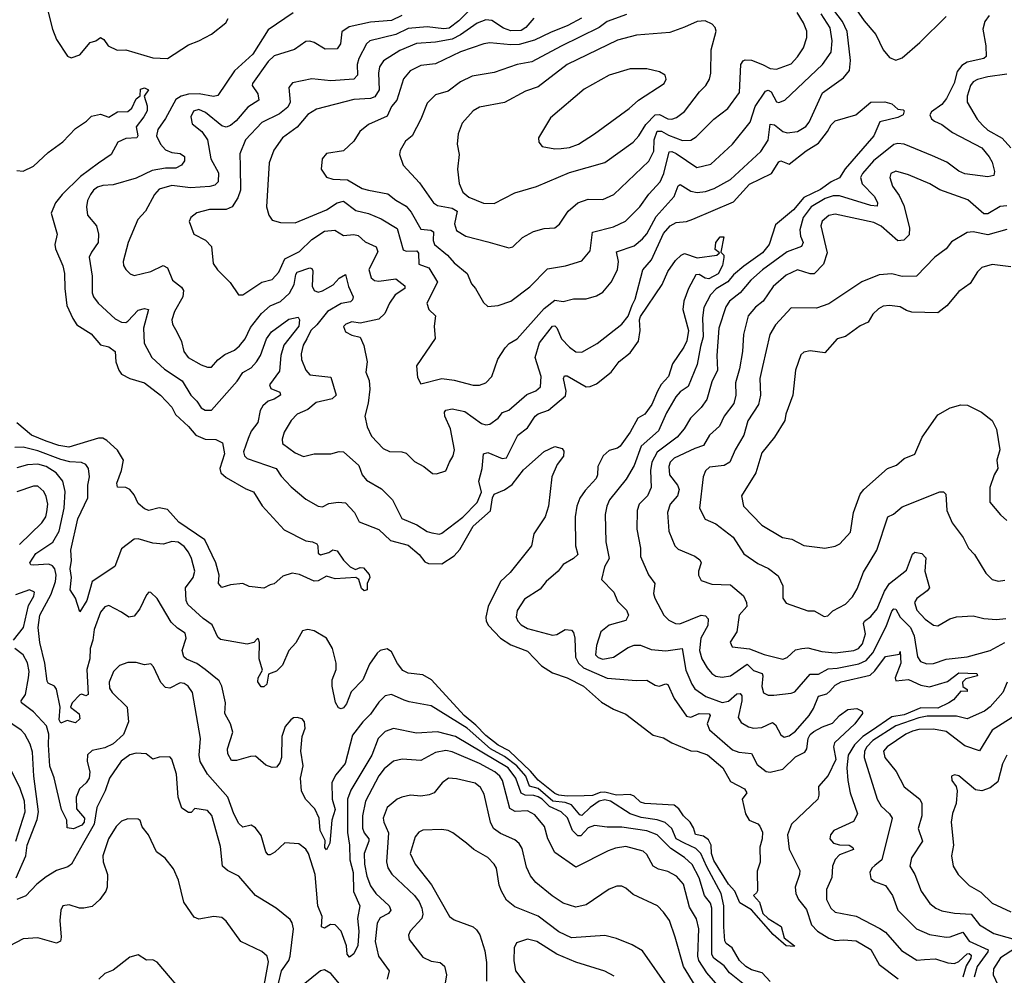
# Model space of a CAD drawing. Extents: x 1678431 to 1860718, y 384618 to 522882.
# Tile 74 of 256: x 1750508 to 1755213, y 445934 to 450500. Entities that reach past the tile are written whole.
import ezdxf

# ---------------------------------------------------------------- set-up
doc = ezdxf.new("R2010")
doc.units = 0

msp = doc.modelspace()

# ---------------------------------------------------------------- linework, layer by layer
at = {"layer": '0CON10XD'}
for points in [[(1752702, 450588), (1752606.5, 450493.5), (1752560.1, 450459.9), (1752535, 450456.1), (1752455, 450465.8), (1752365, 450457.7), (1752305, 450429.5), (1752180.9, 450399.1), (1752165.7, 450384.3), (1752128.3, 450315), (1752120.8, 450285), (1752122.5, 450235), (1752105, 450216), (1751995, 450207.5), (1751905, 450217.3), (1751812.4, 450197.6), (1751794.5, 450175), (1751800.5, 450105), (1751789, 450081), (1751749.9, 450050.1), (1751665, 450008.2), (1751586.9, 449925), (1751560.5, 449859.5), (1751562.1, 449797.9), (1751563, 449685), (1751550.7, 449649.3), (1751523.8, 449606.2), (1751495, 449592.7), (1751415, 449592.1), (1751355, 449576.7), (1751326, 449555), (1751317.5, 449535), (1751340, 449475), (1751396.2, 449446.2), (1751425.5, 449415.5), (1751433.1, 449335), (1751454.1, 449304.1), (1751514, 449244), (1751553.3, 449185), (1751575, 449185.8), (1751665, 449245.4), (1751715, 449257.5), (1751746.5, 449293.5), (1751775, 449357.6), (1751845, 449391.4), (1751905, 449448.9), (1751965, 449489.7), (1752014.7, 449494.7), (1752055, 449469.1), (1752105, 449473.5), (1752125, 449469.1), (1752158.9, 449438.9), (1752211.1, 449415), (1752220, 449390)], [(1754485, 450578.6), (1754543.1, 450495), (1754598.5, 450428.5), (1754635, 450356.4), (1754665, 450318.6), (1754695, 450305.8), (1754725, 450317.8), (1754809.7, 450390.3), (1754935, 450515.4)], [(1751815, 450533.3), (1751695, 450451.9), (1751622.9, 450335), (1751535, 450255.4), (1751455, 450138.1), (1751435, 450132.2), (1751365.5, 450145.5), (1751315.5, 450144.5), (1751280.5, 450135), (1751255, 450117.8), (1751205, 450027.9), (1751168.1, 449975), (1751162.6, 449945), (1751181, 449905), (1751205, 449878.4), (1751235, 449865.3), (1751275, 449859.6), (1751295.4, 449845.4), (1751295.7, 449825), (1751281.4, 449805), (1751255, 449790.9), (1751205, 449790.2), (1751141.1, 449778.9), (1751065, 449742.9), (1750955, 449710), (1750905, 449706.8), (1750880.7, 449699.3), (1750861.1, 449685), (1750846.1, 449663.9), (1750832.5, 449635), (1750827.3, 449605), (1750832.7, 449565), (1750875.3, 449515.3), (1750885.4, 449475), (1750883.3, 449435), (1750850.7, 449389.3), (1750840.9, 449365), (1750854.6, 449274.6), (1750854.4, 449195), (1750861.1, 449175), (1750883.1, 449145), (1750965, 449070.4), (1750995, 449053.8), (1751015, 449053.4), (1751025, 449059.6), (1751075, 449112.4), (1751105, 449120.3), (1751124.3, 449115), (1751099.3, 449025), (1751103.5, 448953.5), (1751140, 448885), (1751200.2, 448830.2), (1751284, 448774), (1751326, 448706), (1751355, 448677.1), (1751375, 448645.5), (1751395, 448633.3), (1751425, 448633.8), (1751547.4, 448772.6), (1751575, 448814.2), (1751613.8, 448836.2), (1751640.6, 448865), (1751658.6, 448895), (1751687.6, 448975), (1751711, 449009), (1751795, 449068.9), (1751838.8, 449078.8), (1751845.5, 449065.5), (1751842.4, 449035), (1751769.8, 448945), (1751756.6, 448895), (1751749.4, 448820.6), (1751701.7, 448755), (1751707.9, 448737.9), (1751750.6, 448720.6), (1751754.5, 448705), (1751725, 448685.7), (1751695, 448676.6), (1751669.7, 448655), (1751657, 448633), (1751646, 448575), (1751615, 448533.6), (1751600.8, 448499.2), (1751577.3, 448435), (1751583.1, 448415), (1751595, 448402.5), (1751734.6, 448354.6), (1751757.9, 448317.9), (1751805, 448267.5), (1751875, 448209.4), (1751935, 448174.5), (1751955, 448172.5), (1751985, 448188.1), (1752030, 448195), (1752065, 448190.6), (1752107.5, 448145), (1752131.1, 448101.1), (1752225, 448063.4), (1752280.7, 448010.7), (1752365, 447988.6), (1752417.2, 447945), (1752445, 447908.9), (1752461, 447901), (1752525, 447899.2), (1752585, 447938.4), (1752611.5, 447968.5), (1752675, 448079.4), (1752757.5, 448152.5), (1752766.8, 448215), (1752775, 448233.3), (1752825, 448253.6), (1752861.2, 448278.8), (1752915, 448349.1), (1753015, 448436.2), (1753065, 448460), (1753100, 448450), (1753108.3, 448438.3), (1753106.4, 448413.6), (1753076.2, 448375), (1753051.5, 448315), (1753034.5, 448175), (1753019.6, 448125), (1752965, 448042.5), (1752954.4, 447985), (1752851.2, 447858.8), (1752805.9, 447815), (1752747.6, 447695), (1752735.3, 447645), (1752737.3, 447625), (1752747.8, 447605), (1752805.4, 447545), (1752855, 447512.5), (1752935, 447482.5), (1753001.7, 447411.7), (1753055, 447378.1), (1753124.4, 447355.6), (1753203.1, 447315), (1753288.4, 447238.4), (1753345, 447205.4), (1753405, 447181.9), (1753535, 447080.6), (1753585, 447067.8), (1753623.9, 447043.9), (1753715, 447006.5), (1753745, 447004.4), (1753795, 446987.5), (1753868.9, 446925), (1753905, 446859.4), (1753971.2, 446825), (1753982.5, 446805), (1753961.2, 446775), (1753976.7, 446705), (1753994.2, 446674.2), (1754035, 446656.7), (1754045, 446646.7), (1754057, 446617), (1754055.8, 446585), (1754044.2, 446545.8), (1754045.8, 446474.2), (1754031.7, 446431.7), (1754033.6, 446336.4), (1754028.3, 446328.3), (1754014, 446315), (1754043, 446283), (1754059.2, 446229.2), (1754084.6, 446204.6), (1754147.3, 446167.3), (1754161.9, 446111.9), (1754211.2, 446075), (1754209.2, 446070.8), (1754170, 446075), (1754108.9, 446128.9), (1754005, 446246.7), (1753949.5, 446279.5), (1753926.2, 446335), (1753895, 446369.1), (1753825, 446481.8), (1753813.3, 446515), (1753811.6, 446555), (1753800.3, 446580.3), (1753775, 446597.8), (1753736.8, 446606.8), (1753727.8, 446637.8), (1753711.4, 446665), (1753679.4, 446695), (1753658.6, 446728.6), (1753635, 446747.1), (1753495, 446754.8), (1753475, 446761.3), (1753445, 446790.2), (1753425, 446798.1), (1753360, 446795), (1753305, 446808.1), (1753282.3, 446807.7), (1753245, 446793.3), (1753205, 446790.4), (1753125, 446789.6), (1753085, 446793.7), (1753065, 446802.5), (1752985, 446866.7), (1752949.2, 446909.2), (1752846.6, 447006.6), (1752795, 447033.9), (1752735, 447079), (1752688.5, 447128.5), (1752631.8, 447175), (1752476.7, 447345), (1752435, 447369.2), (1752365, 447377.5), (1752339.7, 447389.7), (1752313.1, 447423.1), (1752285, 447478.5), (1752265, 447493.3), (1752230, 447485), (1752217.2, 447472.8), (1752179.1, 447420.9), (1752148.2, 447345), (1752092.5, 447287.5), (1752069.8, 447230.2), (1752055, 447210.8), (1752043.8, 447206.2), (1752031.8, 447211.8), (1752017.6, 447237.6), (1752001.6, 447315), (1752002.2, 447345), (1752020, 447395), (1752020, 447425), (1752002.7, 447495), (1751975, 447544.2), (1751915, 447580), (1751885, 447585.8), (1751859.7, 447580.3), (1751827.3, 447522.7), (1751794.6, 447485), (1751763.6, 447415), (1751735, 447387.3), (1751697.6, 447372.4), (1751689.4, 447325), (1751675, 447311.2), (1751662.3, 447312.3), (1751645.8, 447335.8), (1751647.1, 447355), (1751668.1, 447391.9), (1751652.7, 447445), (1751654, 447524), (1751649.3, 447539.3), (1751645, 447542.5), (1751626.6, 447523.4), (1751595, 447515.5), (1751468.3, 447538.3), (1751455, 447550), (1751428.1, 447608.1), (1751385, 447638.4), (1751311.3, 447705), (1751303.4, 447725), (1751300.9, 447785), (1751336.8, 447835), (1751345.4, 447865), (1751329.7, 447925), (1751315.3, 447955), (1751295, 447982.7), (1751265, 448002.5), (1751235, 448006.9), (1751195, 447994.4), (1751145, 447998.9), (1751075, 448019.2), (1751055, 448017.9), (1750995, 447970.8), (1750963.6, 447886.4), (1750855.2, 447814.8), (1750829.1, 447725), (1750795, 447670), (1750774.4, 447735), (1750750, 447775), (1750755.7, 447835), (1750749.8, 447875), (1750755.3, 447915.3), (1750752.3, 447965), (1750786.3, 448115), (1750834.6, 448215), (1750834.6, 448275), (1750841.5, 448315), (1750836.7, 448355), (1750824.2, 448375), (1750803.1, 448383.1), (1750747.6, 448387.6), (1750705, 448397.9), (1750595, 448440.3), (1750525, 448456.6), (1750485, 448455.8)], [(1750640, 450555), (1750664.4, 450454.4), (1750684, 450405), (1750736.1, 450326.1), (1750755, 450316.7), (1750795, 450332), (1750845, 450391.2), (1750871.7, 450398.3), (1750895, 450414), (1750910, 450405), (1750931.2, 450375), (1750973.8, 450353.8), (1751015, 450355.4), (1751145, 450316.9), (1751215, 450314.4), (1751315, 450380), (1751365, 450398), (1751425, 450430), (1751493.3, 450485), (1751503.8, 450505)], [(1752965, 450506.6), (1752927.6, 450462.4), (1752905, 450447.6), (1752855, 450445.9), (1752819.4, 450459.4), (1752765, 450496.5), (1752735, 450498.9), (1752695, 450483.3), (1752615, 450427.4), (1752575, 450407.2), (1752495, 450392.2), (1752405, 450385.7), (1752325, 450353.3), (1752246.5, 450303.5), (1752227.8, 450275), (1752223.6, 450243.6), (1752226.8, 450165), (1752205, 450131.8), (1752185, 450123.3), (1752105, 450118.1), (1751927.1, 450072.9), (1751885, 450047.5), (1751835, 449986.4), (1751764.4, 449935), (1751723.5, 449876.5), (1751700.4, 449815), (1751688.1, 449605), (1751699.2, 449565), (1751715, 449542), (1751755, 449531.4), (1751825, 449528.8), (1751975, 449591.6), (1752024.8, 449625.2), (1752055, 449631.9), (1752115, 449588.4), (1752175, 449573.2), (1752235, 449547.5), (1752311.3, 449501.3), (1752340.8, 449400.8), (1752355, 449393.3), (1752406.2, 449395), (1752414.3, 449384.3), (1752415, 449330.8), (1752463.6, 449313.6), (1752504.5, 449245), (1752453.3, 449145), (1752462.9, 449115), (1752494.5, 449084.5), (1752489.5, 449035), (1752493.3, 448976.7), (1752404.4, 448845.6), (1752409.7, 448789.7), (1752425, 448760), (1752525, 448785.5), (1752585, 448777.7), (1752675, 448753.6), (1752706.2, 448753.8), (1752735, 448764.2), (1752764.3, 448795), (1752792.8, 448877.2), (1752827.5, 448932.5), (1752847.4, 448952.6), (1752885.6, 448975), (1753015, 449120), (1753065, 449159.1), (1753105, 449152.7), (1753155, 449166.2), (1753215, 449165.5), (1753265, 449180.9), (1753295, 449197.3), (1753333.8, 449245), (1753364.7, 449305), (1753369.4, 449345), (1753360.1, 449389.9), (1753445, 449418.7), (1753485, 449452.5), (1753505, 449476.2), (1753550.1, 449559.9), (1753635.3, 449655), (1753655, 449705.7), (1753665, 449711.5), (1753715, 449680), (1753745, 449673.7), (1753785, 449678.8), (1753827.2, 449692.8), (1753904, 449736), (1754049.9, 449870.1), (1754085, 449923.3), (1754095, 450001.2), (1754115, 449997.1), (1754155, 449965.9), (1754175, 449959.4), (1754225, 449966), (1754265, 449989.5), (1754280.4, 450009.6), (1754345, 450150.5), (1754445, 450222.7), (1754472.9, 450257.1), (1754478.9, 450305), (1754462.6, 450442.6), (1754440.6, 450490.6), (1754398.1, 450545)], [(1752175.4, 449685.4), (1752267.9, 449667.9), (1752305, 449637.8), (1752355, 449609.3), (1752379.5, 449579.5), (1752425, 449498.2), (1752473.5, 449493.5), (1752485, 449485.6), (1752484.1, 449444.1), (1752490.9, 449425), (1752552.9, 449375), (1752585, 449337.3), (1752646.2, 449286.2), (1752667.6, 449237.6), (1752687.1, 449215), (1752725, 449148.8), (1752745, 449130), (1752795, 449134.5), (1752855.3, 449154.7), (1752946.1, 449223.9), (1753030.2, 449309.8), (1753115.9, 449324.1), (1753195, 449347.8), (1753234.6, 449395), (1753246, 449484), (1753345, 449510.3), (1753402.4, 449537.6), (1753471.1, 449605), (1753514, 449666), (1753568.8, 449725), (1753586, 449764), (1753611.7, 449868.3), (1753625, 449870), (1753645, 449860.7), (1753743.7, 449793.7), (1753811.2, 449808.8), (1753915, 449904.5), (1753999.4, 450010.6), (1754022.7, 450085), (1754071.4, 450158.6), (1754085, 450163.5), (1754098.9, 450155), (1754125, 450107.1), (1754135.4, 450104.6), (1754165, 450114.5), (1754343.8, 450285), (1754385, 450344), (1754390.9, 450399.1), (1754381.3, 450461.3), (1754337.2, 450527.2)], [(1753407.1, 450525), (1753315, 450490.5), (1753277.8, 450462.2), (1753095, 450373.1), (1752955, 450297.6), (1752885, 450285.3), (1752775, 450246.8), (1752669.9, 450230.1), (1752615, 450202.7), (1752555, 450158.5), (1752495, 450140), (1752455, 450100.8), (1752425.3, 450024.7), (1752384.2, 449945), (1752351.4, 449918.6), (1752327.1, 449875), (1752323.3, 449855), (1752340, 449805), (1752419.5, 449719.5), (1752485.5, 449625), (1752505, 449611.3), (1752575, 449599.1), (1752598.2, 449585), (1752585.3, 449525), (1752595, 449492.9), (1752640.8, 449465), (1752745, 449437.8), (1752845, 449410)], [(1752845, 449410), (1752865, 449414.4), (1752910.8, 449459.2), (1752963.1, 449486.9), (1753015, 449501.9), (1753066, 449505), (1753086.9, 449523.1), (1753128.9, 449585), (1753175, 449624.5), (1753225, 449642.7), (1753295, 449641.2), (1753347.8, 449665), (1753515, 449824.5), (1753538.9, 449871.1), (1753540.6, 449925), (1753555, 449967.3), (1753575, 449966.7), (1753607.8, 449947.8), (1753675, 449923), (1753715, 449924.7), (1753740.7, 449939.3), (1753825.3, 450024.7), (1753891.5, 450075), (1753948, 450152), (1753954.6, 450285), (1753965, 450303.1), (1753975, 450308.5), (1754005, 450306.4), (1754057.5, 450285), (1754095, 450266), (1754125, 450263.6), (1754195, 450289.6), (1754225, 450321.5), (1754254.2, 450365.8), (1754269.6, 450415), (1754268.9, 450445), (1754253.2, 450485), (1754223.9, 450533.9)], [(1752335, 450519.8), (1752285, 450496.1), (1752185, 450487.4), (1752082.9, 450465), (1752048.1, 450441.9), (1752042, 450385), (1752025, 450361.2), (1751968.7, 450358.7), (1751915, 450390.9), (1751895, 450397.5), (1751875, 450395.6), (1751822.2, 450357.8), (1751725, 450326.6), (1751695, 450299.6), (1751620.5, 450195), (1751619.4, 450185), (1751646.9, 450145), (1751651.5, 450115), (1751599, 450081), (1751543.2, 450016.8), (1751515.9, 449994.1), (1751495, 449986.4), (1751475, 449992.7), (1751396.3, 450056.3), (1751365, 450070.5), (1751338.1, 450061.9), (1751325.5, 450035), (1751332.3, 450002.3), (1751378.1, 449965), (1751406.4, 449925), (1751421.6, 449835), (1751458.1, 449768.1), (1751456.1, 449725), (1751440.9, 449709.1), (1751417.5, 449702.5), (1751325, 449695.7), (1751235, 449707.4), (1751175, 449689.6), (1751152.9, 449665), (1751110, 449585), (1751072.5, 449545), (1751026.2, 449435), (1751003.5, 449345), (1751004.6, 449324.6), (1751015.5, 449305.5), (1751036.2, 449285), (1751055, 449277.8), (1751135, 449295.9), (1751194.4, 449324.4), (1751214.7, 449314.7), (1751238.1, 449255), (1751281.4, 449221.4), (1751290.5, 449205), (1751287.9, 449175), (1751247.3, 449105), (1751235.6, 449065), (1751239.2, 449045), (1751261.2, 449005), (1751281.3, 448961.3), (1751292.1, 448915), (1751312.7, 448885), (1751375, 448850), (1751405, 448839.4), (1751425, 448840), (1751455, 448874.2), (1751489.3, 448900.7), (1751535, 448920.8), (1751559.2, 448940.8), (1751586.5, 448975), (1751611, 449029), (1751664.3, 449095.7), (1751705, 449131.9), (1751755, 449153.8), (1751796.8, 449193.2), (1751820, 449235), (1751827.4, 449282.6), (1751835, 449292.7), (1751895, 449314.2), (1751905, 449311.2), (1751909.6, 449299.6), (1751906, 449226), (1751915.5, 449205), (1751935, 449197.7), (1751955, 449203.5), (1752007, 449233), (1752035, 449265.3), (1752065, 449281.4), (1752079.2, 449225), (1752101.3, 449175), (1752098.5, 449161.5), (1752088.4, 449151.6), (1752045, 449144.4), (1751979, 449105), (1751928.5, 449041.5), (1751899.3, 449015), (1751880, 448975), (1751862.8, 448945), (1751853.1, 448903.1), (1751855.5, 448875.5), (1751875.6, 448825), (1751895, 448803.5), (1751995, 448791.2), (1752020, 448705), (1752002.2, 448687.8), (1751925, 448670.4), (1751885, 448637.9), (1751834.8, 448615.2), (1751805.3, 448584.7), (1751771.7, 448528.3), (1751762.7, 448495), (1751764.5, 448475), (1751825, 448429.6), (1751865, 448412.9), (1751915.4, 448425.4), (1751995, 448424.6), (1752035, 448436.5), (1752055, 448435.5), (1752129.4, 448369.4), (1752144.4, 448324.4), (1752165, 448298.8), (1752237.9, 448257.9), (1752289.4, 448205), (1752335, 448116.5), (1752406.6, 448086.6), (1752455, 448054.5), (1752477.9, 448047.9), (1752515, 448042), (1752525, 448046.2), (1752625, 448122.5), (1752695, 448193.1), (1752715, 448242.5), (1752702.1, 448295), (1752717.5, 448355), (1752725, 448425.8), (1752745, 448432.1), (1752813.1, 448403.1), (1752835, 448406.7), (1752888.9, 448515), (1752935, 448550), (1752971.3, 448605), (1752985, 448615.8), (1753035, 448634.7), (1753117.1, 448702.9), (1753120.2, 448725), (1753106.2, 448785), (1753111.9, 448798.1), (1753125, 448797.2), (1753215, 448745.8), (1753235, 448746.3), (1753265, 448760), (1753335, 448814.8), (1753373.1, 448866.9), (1753425, 448907.5), (1753465.8, 448964.2), (1753473.9, 449013.9), (1753469.8, 449065), (1753475, 449081.5), (1753578.6, 449235), (1753605, 449297.3), (1753641.5, 449348.5), (1753668.6, 449375), (1753685, 449382.1), (1753745, 449362.5), (1753840, 449375), (1753852.5, 449385), (1753831.5, 449401.5), (1753835.4, 449435), (1753855, 449462.1), (1753872.3, 449462.3), (1753858.3, 449388.3), (1753872.5, 449375), (1753873.4, 449363.4), (1753866, 449325), (1753845.5, 449285), (1753802, 449262), (1753784.2, 449264.2), (1753755, 449282.1), (1753739.4, 449280.6), (1753704.7, 449215), (1753682.3, 449155), (1753677.1, 449115), (1753704.8, 449015), (1753695.6, 448965), (1753682, 448935), (1753628, 448855), (1753608.3, 448795), (1753572.9, 448757.1), (1753556.3, 448725), (1753529.1, 448660.9), (1753495, 448615.2), (1753461.7, 448595), (1753425, 448529.1), (1753378, 448462), (1753365, 448452.1), (1753325, 448441.5), (1753296.2, 448415), (1753271.1, 448365), (1753270, 448325), (1753262.3, 448307.7), (1753209.6, 448250.4), (1753185, 448212.9), (1753170.7, 448175), (1753163.3, 448125), (1753163.8, 447985), (1753175, 447944), (1753154.7, 447925.3), (1753105, 447896.9), (1753082, 447865), (1753023.8, 447815), (1752995, 447778.8), (1752919.9, 447730.1), (1752885, 447676.7), (1752880.9, 447645), (1752889.1, 447625), (1752905, 447608.2), (1752935, 447591.3), (1753055, 447558.5), (1753075, 447562.1), (1753115, 447585.6), (1753145, 447583.1), (1753155, 447571.2), (1753160.5, 447545), (1753163.8, 447453.8), (1753178.8, 447425), (1753202.3, 447402.3), (1753315, 447353.3), (1753455, 447341.5), (1753505, 447343.8), (1753545, 447319.4), (1753564.5, 447314.5), (1753595, 447326.4), (1753605, 447323.3), (1753635, 447255.6), (1753695, 447172.5), (1753715, 447166.8), (1753755, 447185.2), (1753802.6, 447182.6), (1753807.3, 447175), (1753793, 447135), (1753805, 447106.7), (1753915, 447011.6), (1753945, 446999.5), (1754005, 446993.6), (1754031.6, 446941.6), (1754075, 446906.9), (1754095, 446904.3), (1754155, 446918.7), (1754215, 446977.4), (1754260.1, 446999.9), (1754269.1, 447015), (1754275.2, 447065), (1754285, 447083.4), (1754302.2, 447097.8), (1754345, 447121.2), (1754392.2, 447137.8), (1754425, 447174.7), (1754465, 447203.6), (1754508.9, 447208.9), (1754534.3, 447195), (1754535.8, 447185), (1754499.2, 447135), (1754401.7, 447045), (1754396.5, 447025), (1754408.6, 446965), (1754371.2, 446888.8), (1754325.4, 446835), (1754327.3, 446795), (1754321.8, 446775), (1754196.2, 446655), (1754177.2, 446605), (1754185, 446535.8), (1754235.7, 446435), (1754234.4, 446415), (1754213.5, 446355), (1754216.2, 446325), (1754230.4, 446295), (1754268.2, 446248.2), (1754292.2, 446175), (1754320, 446145), (1754375, 446110.5), (1754405, 446100.5), (1754445, 446102.3), (1754505, 446098.8), (1754575, 446056.2), (1754615, 445985.3), (1754705.9, 445915.9)], [(1753193.3, 450506.7), (1753128.3, 450471.7), (1753045, 450438.9), (1752967.7, 450402.3), (1752895, 450381.7), (1752855, 450379.5), (1752755, 450389.7), (1752726.2, 450385), (1752615, 450346.3), (1752495, 450289.2), (1752425, 450280.7), (1752374.8, 450255.2), (1752342.3, 450217.7), (1752311.1, 450115), (1752284.8, 450085.2), (1752265, 450039.1), (1752175, 449998.9), (1752132.9, 449965), (1752105, 449920), (1752055, 449872.9), (1751975, 449860.8), (1751954.3, 449835), (1751949.2, 449785), (1751975, 449746.9), (1752005, 449737.3), (1752075.3, 449735.3), (1752145, 449692.5), (1752175.4, 449685.4)], [(1752775, 449621.9), (1752875, 449673.1), (1752977, 449703), (1753135, 449769.4), (1753305, 449817.1), (1753439.1, 449915), (1753466, 449945), (1753500.7, 449999.3), (1753544.9, 450045.1), (1753565, 450046.6), (1753605, 450026.8), (1753625, 450024), (1753647.2, 450032.8), (1753685, 450061.2), (1753757.1, 450155), (1753787.3, 450185), (1753803.8, 450215), (1753810.4, 450245), (1753812.6, 450355), (1753836.7, 450445), (1753831.9, 450461.9), (1753817.6, 450477.6), (1753784.5, 450494.5), (1753745, 450490.8), (1753685, 450463.9), (1753615, 450438.4), (1753455, 450425.9), (1753365, 450401.6), (1753124.8, 450285.2), (1752985, 450179.3), (1752925, 450157.9), (1752825, 450104.6), (1752705, 450082.1), (1752675, 450064.5), (1752623.3, 450005), (1752603.6, 449955), (1752598.9, 449905), (1752608.1, 449855), (1752600.8, 449785), (1752607.6, 449717.6), (1752626.4, 449675), (1752655, 449652.1), (1752725, 449623.3), (1752775, 449621.9)], [(1755140.5, 450519.5), (1755119.3, 450490.7), (1755109.7, 450455), (1755125.5, 450375), (1755126.5, 450323.5), (1755115, 450314.1), (1755035, 450297.4), (1755009.4, 450280.6), (1754988.2, 450251.8), (1754973.1, 450196.9), (1754937.6, 450122.4), (1754914.9, 450095.1), (1754865, 450059.3), (1754856.6, 450045), (1754865, 450025.5), (1754879.1, 450015), (1754915, 449998.2), (1754965, 449961.2), (1755105, 449887.5), (1755141.1, 449845), (1755155, 449819.2), (1755165.6, 449774.4), (1755162.5, 449755), (1755135, 449749.2), (1755025, 449763.3), (1754995, 449775.5), (1754938.7, 449818.7), (1754869.7, 449849.7), (1754735, 449904.7), (1754705, 449907.7), (1754685, 449902.9), (1754587.9, 449825), (1754535.3, 449765), (1754525.3, 449745), (1754534.2, 449715), (1754592.1, 449655), (1754606.6, 449625), (1754605, 449609.2), (1754575, 449612.2), (1754425, 449658.2), (1754395, 449658.6), (1754357.1, 449645), (1754290.5, 449605), (1754251.6, 449555), (1754235.7, 449495), (1754239.2, 449465), (1754251.6, 449435), (1754244.8, 449415.2), (1754175, 449389.8), (1754056.9, 449305), (1754002.4, 449255), (1753950.7, 449195), (1753899.7, 449155), (1753881.8, 449128.2), (1753849.8, 449025), (1753840.2, 448895), (1753842.5, 448825), (1753815, 448768.6), (1753791.8, 448685), (1753763.9, 448646.1), (1753713.4, 448595), (1753683.3, 448545), (1753649.7, 448505), (1753555, 448433.1), (1753529.4, 448385), (1753522.8, 448345), (1753526.2, 448263.8), (1753507.7, 448225), (1753468.2, 448185), (1753459.1, 448155), (1753457.7, 448065), (1753474.6, 447975), (1753475.4, 447935), (1753512.5, 447847.5), (1753543.5, 447805), (1753537.3, 447757.3), (1753542.7, 447735), (1753585.5, 447655), (1753610.9, 447630.9), (1753642, 447615), (1753662.4, 447612.4), (1753765, 447654.1), (1753785, 447650.5), (1753797.6, 447637.6), (1753795.9, 447605), (1753763.3, 447545), (1753756.9, 447485), (1753768.4, 447445), (1753792.6, 447402.6), (1753815, 447376.2), (1753835, 447363.5), (1753865, 447357.6), (1753905, 447364.7), (1753985, 447419.5), (1754015, 447390.5), (1754055.9, 447375), (1754059.6, 447365), (1754053.8, 447313.8), (1754063.2, 447283.2), (1754085, 447272.1), (1754111.4, 447271.4), (1754195, 447280.9), (1754211.8, 447288.2), (1754285, 447371.9), (1754325, 447371.8), (1754371.6, 447398.4), (1754415, 447401.3), (1754517.9, 447422.1), (1754552.6, 447437.4), (1754584.8, 447475), (1754649.2, 447600.8), (1754675, 447673.5), (1754685, 447683.9), (1754695, 447682.5), (1754715.1, 447645.1), (1754765.6, 447595), (1754783, 447555), (1754798, 447455), (1754813.3, 447433.3), (1754842.2, 447422.2), (1754875, 447423.3), (1754935, 447443.8), (1755035, 447454.8), (1755145, 447485.2), (1755216.3, 447523.7)], [(1753065, 449881.9), (1753095, 449884.4), (1753135, 449888.9), (1753178, 449905), (1753254.3, 449955), (1753420, 450075), (1753464.6, 450115.4), (1753587.5, 450195), (1753596.7, 450215), (1753592.5, 450235), (1753565, 450251.2), (1753505, 450264.2), (1753425, 450265.5), (1753325, 450234.3), (1753205, 450168.1), (1753045, 450031.2), (1752987.5, 449935), (1752988.8, 449915), (1753005, 449894), (1753065, 449881.9)], [(1755225, 450239.3), (1755135, 450227.1), (1755085, 450213.8), (1755065, 450202.7), (1755051.1, 450185), (1755036.2, 450135), (1755035.6, 450105), (1755082.9, 450025), (1755109.6, 449995), (1755135, 449972.5), (1755203.6, 449933.6), (1755245, 449887.8)], [(1750495, 449778.5), (1750525, 449776.2), (1750575, 449799.3), (1750644.5, 449865.5), (1750715, 449916.8), (1750775, 449980), (1750827.5, 450015), (1750850.8, 450039.2), (1750895, 450049.1), (1750935, 450033.5), (1750975, 450060), (1751025, 450061.1), (1751045, 450077.5), (1751065, 450121.2), (1751084, 450136), (1751085, 450168.1), (1751105, 450174.3), (1751123.3, 450165), (1751102.5, 450135), (1751118, 450088), (1751116.9, 450065), (1751101.8, 450035), (1751065, 449988), (1751072.2, 449945), (1751067.5, 449935), (1751015, 449931.8), (1750978.1, 449915), (1750945.7, 449855), (1750885, 449813.8), (1750799.3, 449750.7), (1750711.3, 449665), (1750678.8, 449625), (1750658.5, 449575), (1750686.7, 449475), (1750676.9, 449425), (1750680, 449405), (1750713.9, 449323.9), (1750723.1, 449286.9), (1750723.3, 449215), (1750733.6, 449133.6), (1750761.7, 449071.7), (1750782.1, 449042.1), (1750849.4, 448999.4), (1750895, 448946.7), (1750935, 448936.5), (1750964.4, 448915), (1750968.4, 448865), (1750982, 448825), (1750995, 448806.4), (1751034.8, 448784.8), (1751105, 448764.1), (1751180.5, 448705), (1751235, 448647.5), (1751252.7, 448612.7), (1751315, 448556.4), (1751349.4, 448515)], [(1752220, 449390), (1752176.4, 449306.4), (1752187, 449267), (1752203.3, 449253.3), (1752225, 449249.7), (1752305, 449261.8), (1752348.3, 449228.3), (1752348.9, 449215), (1752302.7, 449185), (1752274.6, 449145), (1752253.4, 449096.6), (1752225, 449068.5), (1752135, 449050), (1752095, 449055.6), (1752066.7, 449045), (1752056.1, 449033.9), (1752065, 449008.8), (1752095, 448992), (1752135, 448983.3), (1752152.8, 448942.8), (1752169.1, 448865), (1752162.4, 448815), (1752177.5, 448775), (1752182.2, 448735), (1752173.3, 448666.7), (1752157.1, 448605), (1752169.1, 448555), (1752189.7, 448509.7), (1752245, 448450), (1752275, 448435.8), (1752335, 448434.4), (1752355, 448427.8), (1752395, 448388.6), (1752440, 448365), (1752480.9, 448330.9), (1752500, 448330), (1752545, 448343.8), (1752561.9, 448385), (1752579.4, 448415), (1752585.4, 448444.6), (1752567.5, 448545), (1752540, 448605), (1752538.5, 448625), (1752545, 448634.3), (1752575, 448640), (1752635, 448626.9), (1752715, 448570.4), (1752735, 448563.1), (1752755, 448566.4), (1752793.9, 448596.1), (1752815, 448622.2), (1752845, 448633.8), (1752931.2, 448708.8), (1752975, 448726.4), (1752996.5, 448745), (1753000, 448795), (1752970.8, 448885), (1752992.6, 448955), (1753055, 449035.9), (1753065, 449037.3), (1753075, 449027.5), (1753096.8, 448975), (1753135, 448935.5), (1753165, 448912.7), (1753195, 448911.8), (1753267.4, 448952.6), (1753385, 449044.3), (1753415, 449082.5), (1753434.8, 449135.2), (1753448.6, 449165), (1753485.9, 449305), (1753527.6, 449352.4), (1753585, 449477.9), (1753616.4, 449515), (1753645, 449530.7), (1753695, 449536.2), (1753725, 449546.4), (1753919.8, 449630.2), (1753995, 449713.9), (1754100.3, 449765), (1754135, 449820.5), (1754145, 449825.4), (1754185, 449809.6), (1754266.3, 449873.7), (1754325, 449909.5), (1754368.5, 449965), (1754385, 449997.8), (1754405, 450016.5), (1754504.2, 450045.8), (1754575, 450106), (1754642.4, 450107.6), (1754675, 450097.1), (1754705, 450071.5), (1754729.1, 450069.1), (1754734.1, 450064.1), (1754730, 450045), (1754705, 450031.8), (1754619.1, 450010.9), (1754589.5, 449945), (1754452.7, 449787.3), (1754425, 449744.5), (1754385, 449724.8), (1754335, 449688.6), (1754255, 449650.5), (1754205, 449590.4), (1754119.8, 449520.2), (1754089.5, 449425), (1754056.9, 449385), (1753967.7, 449322.3), (1753919.6, 449280.4), (1753892.4, 449247.6), (1753836.6, 449213.4), (1753809.5, 449185), (1753777.4, 449125), (1753771.3, 449075), (1753774.8, 448985), (1753761.2, 448938.8), (1753745, 448852.5), (1753702.4, 448747.6), (1753665, 448721.2), (1753643, 448697), (1753598.3, 448621.7), (1753561.3, 448535), (1753478.7, 448461.3), (1753445, 448369.2), (1753406.3, 448303.7), (1753326.6, 448205), (1753313.1, 448175), (1753306.6, 448135), (1753309.6, 448005), (1753325.5, 447925), (1753303.5, 447885), (1753288, 447825), (1753346.7, 447765), (1753365, 447721.2), (1753407.6, 447677.6), (1753416.9, 447655), (1753405, 447629.5), (1753325, 447606.1), (1753285, 447575.4), (1753265, 447510), (1753260.3, 447465), (1753272, 447452), (1753295, 447444), (1753345.6, 447454.4), (1753415, 447500.4), (1753445, 447511.2), (1753475, 447510.4), (1753525, 447490.4), (1753595, 447483.2), (1753674.5, 447494.5), (1753691.7, 447391.7), (1753719.4, 447325), (1753735, 447302.5), (1753786.7, 447265), (1753865, 447237.7), (1753895, 447244.1), (1753935, 447278.6), (1753950.8, 447280.8), (1753958.6, 447268.6), (1753958.9, 447245), (1753942.1, 447165), (1753955, 447141.4), (1753990.6, 447120.6), (1754015, 447114.6), (1754055, 447117.8), (1754105, 447140.8), (1754119.9, 447129.9), (1754145, 447082), (1754161.5, 447071.5), (1754185, 447078.5), (1754215, 447100.8), (1754280.3, 447175), (1754301.8, 447208.2), (1754325, 447267.3), (1754365, 447279.1), (1754379.4, 447290.6), (1754405, 447319.3), (1754433.6, 447336.4), (1754572.4, 447367.6), (1754595, 447388.1), (1754645, 447457.3), (1754711.7, 447468.3), (1754715, 447480), (1754718.6, 447425), (1754691.1, 447355), (1754695, 447340.8), (1754755, 447347.5), (1754815, 447320), (1754855, 447311.8), (1754942.2, 447337.8), (1754995, 447379.5), (1755081.2, 447375), (1755085.7, 447365), (1755029.4, 447350.6), (1755012.7, 447335), (1755015, 447313.3), (1755035, 447299.2), (1755035, 447290), (1755005, 447291.9), (1754969.6, 447250.4), (1754947.3, 447235), (1754895, 447210.7), (1754815, 447211.2), (1754735, 447177.8), (1754675, 447168.6), (1754578, 447102), (1754537.3, 447075), (1754497, 447035), (1754467.4, 446985), (1754460.9, 446925), (1754464.7, 446865), (1754477.2, 446805), (1754512.1, 446705), (1754491.7, 446668.3), (1754397.8, 446625), (1754382.9, 446605), (1754380, 446585), (1754396.7, 446565), (1754426.2, 446556.2), (1754471.2, 446555), (1754489.4, 446545), (1754492.5, 446535), (1754425, 446509.6), (1754405, 446487.1), (1754391.6, 446455), (1754388.7, 446401.3), (1754363.6, 446343.6), (1754363.8, 446295), (1754383.5, 446255), (1754405, 446235.6), (1754505, 446215.5), (1754617.9, 446157.9), (1754645, 446139.6), (1754721.8, 446051.8), (1754795, 446005.4), (1754831.7, 446008.3), (1754885, 446012.3), (1754942.6, 445992.6), (1754975, 445989.5), (1754995, 445999.8), (1755035, 446035.6), (1755045, 446037.7), (1755055, 446029.2), (1755053.3, 446015), (1755031, 445979), (1755014.9, 445925)], [(1755225, 449610.2), (1755193.6, 449606.4), (1755135, 449572.7), (1755115, 449571.4), (1755038.2, 449638.2), (1754905, 449687.5), (1754857.1, 449715), (1754755, 449757.9), (1754695, 449775.4), (1754671.1, 449765), (1754666.7, 449745), (1754678.5, 449705), (1754710.1, 449660.1), (1754732.4, 449612.4), (1754760.4, 449505), (1754758.9, 449471.1), (1754733.3, 449446.7), (1754705, 449443.2), (1754625, 449513.4), (1754589.3, 449530.7), (1754405, 449570.4), (1754375, 449563.8), (1754342.7, 449537.3), (1754337.1, 449515), (1754366.8, 449385), (1754348.9, 449331.1), (1754305, 449286), (1754285, 449285.9), (1754225, 449303.9), (1754171.5, 449278.5), (1754107.9, 449225), (1754061.2, 449155), (1754025, 449126.2), (1753989.1, 449085), (1753967.3, 448995), (1753962.5, 448915), (1753948.3, 448831.7), (1753928, 448765), (1753929.7, 448705), (1753920.9, 448665), (1753875, 448605.5), (1753851.9, 448558.1), (1753804.5, 448515), (1753775, 448465.5), (1753735, 448450.5), (1753636, 448405), (1753616.8, 448385), (1753609.4, 448365), (1753613.3, 448325), (1753651.1, 448275), (1753659.3, 448255), (1753652, 448225), (1753616.1, 448185), (1753604.1, 448145), (1753609.6, 448055), (1753638.5, 447985), (1753655, 447969.5), (1753735, 447936.8), (1753758.7, 447918.7), (1753764.5, 447905), (1753752.2, 447865), (1753752.2, 447845), (1753765, 447820), (1753815, 447802.2), (1753905, 447799.2), (1753966.4, 447746.4), (1753980.5, 447715), (1753982.5, 447695), (1753945.6, 447655), (1753934.3, 447575), (1753903.1, 447525), (1753913.1, 447503.1), (1753995, 447493.3), (1754065, 447466.7), (1754155, 447444.4), (1754175, 447451.4), (1754215, 447488.1), (1754245, 447495.5), (1754275, 447498.8), (1754341.1, 447481.1), (1754405, 447473.7), (1754493.8, 447485), (1754516.1, 447495), (1754535, 447517.8), (1754550.5, 447565), (1754540.7, 447615), (1754544.6, 447625), (1754575, 447648.5), (1754605, 447684.5), (1754640.7, 447769.3), (1754664.4, 447805.6), (1754745, 447869.2), (1754773.6, 447946.4), (1754785, 447956.2), (1754818.9, 447948.9), (1754837.8, 447927.8), (1754832.9, 447865), (1754855.7, 447785), (1754845, 447770), (1754795, 447734.2), (1754784.5, 447715), (1754795, 447678.6), (1754835.6, 447635), (1754875, 447607.1), (1754895, 447602.9), (1754953.3, 447636.7), (1754985, 447646.7), (1755065, 447650.4), (1755115, 447637.7), (1755175, 447633.9), (1755220.8, 447639.2)], [(1755225, 449496.9), (1755135, 449472.2), (1755065, 449485.4), (1755035, 449482.3), (1754961.1, 449438.9), (1754934.7, 449405.3), (1754881.9, 449365), (1754792.9, 449275), (1754725, 449273.1), (1754675, 449285.3), (1754615, 449280), (1754532.2, 449247.8), (1754375, 449141.9), (1754315, 449121.1), (1754195, 449122.2), (1754119.1, 449040.9), (1754092.8, 448995), (1754056.9, 448843.1), (1754044.2, 448785), (1754048.9, 448705), (1754039, 448661), (1753987.6, 448582.4), (1753968.1, 448515), (1753927.5, 448445), (1753901.2, 448385), (1753875, 448369.2), (1753805, 448360.8), (1753785.3, 448344.7), (1753773.8, 448315), (1753756.5, 448165), (1753783.5, 448113.5), (1753835, 448090), (1753916.8, 448026.8), (1753968.2, 447948.2), (1754035, 447901.8), (1754087, 447877), (1754132.7, 447842.7), (1754155.5, 447795), (1754154.5, 447735), (1754171.5, 447711.5), (1754275, 447674.5), (1754305, 447675.6), (1754352.7, 447647.3), (1754369.3, 447650.7), (1754393.8, 447675), (1754455, 447706.8), (1754488.3, 447741.7), (1754510.5, 447779.5), (1754539.9, 447860.1), (1754604.6, 447965), (1754656.4, 448123.6), (1754683.4, 448136.6), (1754725, 448171.9), (1754905, 448244.2), (1754922.9, 448242.9), (1754933.1, 448233.1), (1754939.2, 448155), (1754963.9, 448095), (1755016.7, 448025), (1755041.5, 447975), (1755070.5, 447945), (1755124.6, 447854.6), (1755155.5, 447825.5), (1755185, 447816.5), (1755215, 447820.9)], [(1755245, 449318.6), (1755155, 449330), (1755106.2, 449315), (1755084.2, 449295), (1755050.5, 449239.5), (1754995, 449200.8), (1754938.3, 449131.7), (1754895, 449099.2), (1754771.7, 449101.7), (1754745, 449109.5), (1754715, 449128.1), (1754665, 449133.3), (1754635, 449130.5), (1754611.9, 449118.1), (1754585, 449091.9), (1754561.9, 449055), (1754525, 449036.4), (1754455, 448986.7), (1754415, 448974.4), (1754355, 448908.1), (1754285, 448918.1), (1754255, 448910.8), (1754241.1, 448898.9), (1754215.8, 448825), (1754202.2, 448705), (1754168.6, 448615), (1754164.4, 448585), (1754114.6, 448505.4), (1754055, 448430), (1754025.2, 448334.8), (1753957.1, 448225), (1753966.7, 448175), (1754055, 448083.8), (1754152.5, 448025), (1754197.1, 448017.1), (1754255, 447987.8), (1754345, 447975.8), (1754355, 447974)], [(1754355, 447974), (1754405, 447983.8), (1754427.5, 447995), (1754478.9, 448051.1), (1754492, 448145), (1754525, 448233.3), (1754541.2, 448255), (1754655, 448355.8), (1754698.3, 448371.7), (1754735, 448402.9), (1754785, 448424), (1754820.6, 448505), (1754895, 448612.2), (1754954, 448645), (1755005, 448659.6), (1755037.5, 448657.5), (1755103.9, 448623.9), (1755155.8, 448585), (1755175, 448542.5), (1755192.2, 448445), (1755177.5, 448395), (1755182, 448355), (1755164, 448325), (1755144.1, 448264.1), (1755143.8, 448195), (1755195, 448133.3), (1755225, 448106.7)], [(1751349.4, 448515), (1751395, 448495.4), (1751445, 448494.3), (1751477.3, 448477.3), (1751487.5, 448425), (1751465.3, 448355), (1751469.1, 448335), (1751495, 448312.2), (1751588.2, 448258.2), (1751625, 448244.2), (1751666.5, 448176.5), (1751771.9, 448061.9), (1751875, 448009.5), (1751907.5, 448005), (1751927.5, 447995), (1751933.3, 447985), (1751935, 447950), (1751945, 447942.5), (1751985, 447953.3), (1752003.9, 447966.1), (1752025, 447961.2), (1752055, 447917.5), (1752086.7, 447885), (1752112.4, 447872.4), (1752135, 447882.2), (1752151.1, 447881.1), (1752178.2, 447848.2), (1752182.2, 447835), (1752168.5, 447805), (1752168, 447775), (1752155, 447771.1), (1752141.6, 447781.6), (1752128.5, 447825), (1752115, 447833.6), (1752015, 447827.5), (1751975, 447840), (1751935, 447818), (1751915, 447816.2), (1751845, 447849.2), (1751810, 447855), (1751765, 447840), (1751725, 447803.3), (1751705, 447800), (1751675, 447783.8), (1751605, 447792), (1751575, 447806), (1751515, 447799.2), (1751475, 447786), (1751458.6, 447805), (1751461.1, 447845), (1751445.4, 447905), (1751392.7, 448015), (1751269.4, 448099.4), (1751215, 448158.8), (1751175, 448167.1), (1751125, 448154.5), (1751105, 448161.8), (1751075, 448188.5), (1751055, 448229.5), (1751035, 448254.6), (1751015, 448263.8), (1750975.6, 448265.6), (1750972.3, 448285), (1750994.4, 448345), (1751004.8, 448395), (1750975, 448443.4), (1750925, 448489.4), (1750905, 448500.6), (1750885, 448500.5), (1750742.9, 448457.1), (1750695, 448465.2), (1750635.4, 448485.4), (1750564.6, 448514.6), (1750495, 448573.8)], [(1754095, 445904.4), (1754055.3, 445945.3), (1754005, 445959.4), (1753977.3, 445975), (1753948.2, 446005), (1753912, 446065), (1753884.5, 446085), (1753878.2, 446098.2), (1753872.3, 446165), (1753873.5, 446265), (1753860.3, 446325), (1753791.3, 446451.3), (1753763.6, 446515), (1753739.2, 446539.2), (1753685.2, 446564.8), (1753645.2, 446585), (1753625, 446635.3), (1753593.1, 446663.1), (1753555, 446676.8), (1753477.6, 446687.6), (1753425.1, 446705.1), (1753330.8, 446765), (1753305, 446771.4), (1753277.1, 446765), (1753235, 446735.6), (1753195, 446696.5), (1753185, 446700.7), (1753145, 446748.5), (1753115, 446758.7), (1753055.8, 446765.8), (1752985, 446826.5), (1752945, 446837.6), (1752926.3, 446885), (1752884, 446935), (1752825, 446979.1), (1752758.7, 447015), (1752645.9, 447115), (1752475, 447221.8), (1752369.5, 447239.5), (1752345, 447248.8), (1752285, 447275.6), (1752255, 447268.9), (1752225, 447239.1), (1752185, 447181.2), (1752147.5, 447145), (1752099.2, 447080.8), (1752063.1, 446945), (1752018.8, 446891.2), (1752000, 446855), (1752001.2, 446775), (1752015.2, 446725), (1751999.5, 446675), (1751990.7, 446565), (1751975, 446532.9), (1751965.7, 446545), (1751968.2, 446578.2), (1751944.8, 446625), (1751938.9, 446685), (1751919.3, 446729.3), (1751874.8, 446775), (1751855.6, 446815), (1751850.8, 446875), (1751862.4, 446935), (1751851.7, 447005), (1751857.5, 447075), (1751872.1, 447115), (1751869.4, 447145), (1751858.7, 447158.7), (1751835, 447166), (1751815.9, 447164.1), (1751803.3, 447155), (1751777.6, 447122.4), (1751761.1, 447075), (1751759.6, 446975), (1751751.5, 446948.5), (1751735, 446927.5), (1751715, 446926.9), (1751685, 446936.9), (1751635, 446980.5), (1751610.5, 446979.5), (1751545, 446960), (1751520.6, 446960.6), (1751502.5, 446992.5), (1751501.1, 447015), (1751526.7, 447095), (1751515.8, 447135.8), (1751488.4, 447185), (1751491.8, 447235), (1751474.5, 447315), (1751461.2, 447341.2), (1751394.8, 447394.8), (1751355, 447423.8), (1751305, 447444.1), (1751292.5, 447455), (1751285.2, 447485), (1751303.5, 447545), (1751298.8, 447568.8), (1751261.7, 447591.7), (1751231.4, 447621.4), (1751165, 447734.2), (1751135, 447762), (1751125, 447763.8), (1751115, 447751.2), (1751082.9, 447685), (1751055, 447650), (1751030, 447645), (1750995, 447668.5), (1750935, 447700), (1750915, 447694.3), (1750895, 447669.2), (1750865, 447586.2), (1750858.6, 447535), (1750845.3, 447495), (1750843.1, 447445), (1750829.4, 447395), (1750835.5, 447274.5), (1750825, 447269.2), (1750805, 447276.9), (1750795, 447274.2), (1750759.4, 447235), (1750750.8, 447215), (1750792.2, 447182.2), (1750795, 447158.8), (1750775, 447139.4), (1750735, 447150.8), (1750705, 447138.9), (1750696.7, 447155), (1750702.4, 447215), (1750685, 447300), (1750674.6, 447314.6), (1750645, 447329.4), (1750638.9, 447338.9), (1750628.2, 447425), (1750604.3, 447524.3), (1750596.9, 447595), (1750605.2, 447655), (1750658.6, 447755), (1750680, 447815), (1750682.4, 447845), (1750676.6, 447875), (1750665, 447889.7), (1750647.5, 447897.5), (1750572.9, 447892.9), (1750562, 447895), (1750556.4, 447905), (1750585, 447949.7), (1750667.2, 448002.8), (1750696.4, 448055), (1750721.6, 448165), (1750725.2, 448245), (1750714.7, 448295), (1750683.2, 448335), (1750635, 448364), (1750595, 448375.5), (1750545, 448372), (1750495, 448359)], [(1750508, 447992), (1750614.7, 448095), (1750632.9, 448125), (1750638.3, 448148.3), (1750642.3, 448185), (1750635, 448220.8), (1750623.6, 448245), (1750595, 448270.5), (1750575, 448270.4), (1750495, 448244.1)], [(1750479.2, 447535), (1750527.1, 447595), (1750549.7, 447700.3), (1750576.2, 447745), (1750579.2, 447765), (1750555, 447775.5), (1750488.6, 447751.4)], [(1751275, 447331.1), (1751225, 447306.2), (1751205, 447308.8), (1751183, 447333), (1751147.7, 447407.7), (1751135, 447422.5), (1751105, 447417.5), (1751065, 447428.6), (1751025, 447428.9), (1750985, 447414.6), (1750956.1, 447385), (1750935.3, 447335), (1750937.6, 447305), (1750950.4, 447285), (1751021.8, 447215), (1751028.1, 447145), (1751005, 447083.8), (1750955, 447039.8), (1750915, 447021.1), (1750855, 447007.9), (1750832.6, 446987.4), (1750830.7, 446955), (1750843.1, 446905), (1750840.2, 446875), (1750826.2, 446853.8), (1750794.4, 446825), (1750778.7, 446785), (1750779.7, 446729.7), (1750817.4, 446685), (1750816.7, 446665), (1750805, 446651.1), (1750765, 446634.2), (1750735, 446637.5), (1750734.3, 446675), (1750708, 446725), (1750673.1, 446876.9), (1750652.8, 446932.8), (1750645.6, 447035), (1750648.1, 447085), (1750636.1, 447126.1), (1750575, 447192.2), (1750516.4, 447235), (1750516.2, 447245), (1750535.9, 447275), (1750551, 447355), (1750553.3, 447385), (1750546.3, 447426.3), (1750525.4, 447465.4), (1750484.5, 447495)], [(1753963.6, 445895), (1753900.2, 445945), (1753875, 445978.4), (1753825, 446014.8), (1753815, 446032.2), (1753816.2, 446253.8), (1753808.6, 446278.6), (1753780.6, 446315), (1753755, 446400), (1753722.3, 446462.3), (1753685, 446497), (1753619.2, 446539.2), (1753555, 446605.2), (1753504.5, 446624.5), (1753385, 446640.6), (1753315, 446640.8), (1753255, 446649.2), (1753225, 446637.7), (1753189.4, 446600.6), (1753175, 446600), (1753149.1, 446625), (1753125.2, 446685.2), (1753095, 446714.2), (1753039.7, 446739.7), (1753005, 446774.8), (1752985, 446785.6), (1752965, 446792.5), (1752923.5, 446793.5), (1752905, 446804.3), (1752879.5, 446875), (1752842.9, 446925), (1752590.8, 447075), (1752505, 447097.3), (1752405, 447090.4), (1752295, 447113.1), (1752255, 447098.2), (1752220.9, 447065), (1752190.5, 446985), (1752091.3, 446818.7), (1752074.1, 446775), (1752075.4, 446615.4), (1752084.3, 446555), (1752085.2, 446485), (1752101.3, 446425), (1752103.3, 446333.3), (1752133.8, 446265), (1752122.6, 446205), (1752128.1, 446145), (1752124.7, 446075.3), (1752105, 446035.7), (1752085, 446020.6), (1752073.8, 446035), (1752070.6, 446075), (1752044.6, 446145), (1752015, 446173.9), (1751993.1, 446176.9), (1751965, 446159.4), (1751950.8, 446165), (1751953.3, 446215), (1751932.5, 446265), (1751919.7, 446415), (1751887.9, 446515), (1751875, 446535.6), (1751842.3, 446562.3), (1751775, 446567.1), (1751727.9, 446522.1), (1751705, 446508.6), (1751695, 446509.2), (1751685, 446523.3), (1751661.5, 446601.5), (1751635, 446638), (1751615, 446650.8), (1751575, 446641.4), (1751555, 446658.1), (1751531.1, 446705), (1751503.2, 446785), (1751405.2, 446895.2), (1751370.6, 446955), (1751365.8, 446985), (1751372.5, 447065), (1751334.7, 447285), (1751313.3, 447315), (1751295, 447327.7), (1751275, 447331.1)], [(1755226.9, 447335), (1755206.7, 447285), (1755145, 447216.1), (1755118, 447195), (1755035, 447159.4), (1754985, 447172.5), (1754845, 447171.7), (1754805, 447163.8), (1754695, 447125.9), (1754585, 447054.8), (1754555.9, 447025), (1754544.8, 447005), (1754542.8, 446975), (1754605.3, 446775), (1754625, 446742.5), (1754664.5, 446705), (1754677.1, 446685), (1754628.1, 446485), (1754595, 446458.9)], [(1750491.2, 446398.8), (1750538.2, 446505), (1750543.4, 446555), (1750592.1, 446677.9), (1750597.8, 446715), (1750575.5, 446885), (1750569.8, 446999.8), (1750558.2, 447038.2), (1750533.1, 447085), (1750515, 447104.5), (1750355, 447213.9)], [(1755328, 447215), (1755155.6, 447105), (1755095, 447006.9), (1755025, 447030.3), (1754935, 447099), (1754875, 447109.6), (1754805, 447107.3), (1754775, 447099.8), (1754742.7, 447085), (1754654, 447026), (1754635.5, 447005), (1754641.5, 446975), (1754696.8, 446906.8), (1754734.2, 446834.2), (1754809.4, 446775), (1754819.6, 446755), (1754818.2, 446695), (1754801.8, 446635), (1754822.3, 446575), (1754769.6, 446495), (1754761.5, 446455), (1754785.3, 446415.3), (1754815.4, 446335), (1754856.9, 446276.9), (1754885.8, 446255), (1754915, 446242.1), (1754975, 446230.4), (1755055, 446225.8), (1755093.9, 446175), (1755163.3, 446133.3), (1755287.8, 446097.8)], [(1750490.7, 446575), (1750534.1, 446715), (1750531.7, 446765), (1750509.1, 446830.9), (1750420.7, 447005)], [(1751744.4, 445894.4), (1751758.8, 445955), (1751793.9, 446005), (1751801.3, 446025), (1751815.9, 446155.9), (1751810.5, 446185), (1751800.2, 446200.2), (1751734.5, 446254.5), (1751635, 446314.3), (1751555, 446407.9), (1751501.4, 446435), (1751477.5, 446455), (1751468.5, 446548.5), (1751426.7, 446696.7), (1751405, 446720.4), (1751345, 446730), (1751327.9, 446712.1), (1751315, 446710.8), (1751282.6, 446732.6), (1751265.9, 446785), (1751258.2, 446895), (1751235.5, 446965.5), (1751225, 446978), (1751175, 446975.7), (1751145, 446965.7), (1751112.2, 446992.2), (1751065, 446994.5), (1751035, 446986.4), (1750992.7, 446957.3), (1750936.8, 446875), (1750916.2, 446815), (1750877.1, 446735), (1750864.4, 446655), (1750813, 446567)], [(1753886.5, 445835), (1753792.4, 445945), (1753752.8, 446005), (1753748.1, 446025), (1753752.8, 446155), (1753742.7, 446202.7), (1753709.5, 446259.5), (1753679.5, 446369.5), (1753647, 446407), (1753605, 446429.7), (1753560.2, 446440.2), (1753535, 446454.6), (1753505, 446510.6), (1753486.7, 446526.7), (1753405, 446549.5), (1753355, 446541.8), (1753321, 446529), (1753165, 446450), (1753065, 446520), (1753031.8, 446585), (1753015.3, 446645), (1752970.6, 446700.6), (1752935, 446719.7), (1752875.6, 446715.6), (1752850.5, 446730.5), (1752815.6, 446865), (1752803.3, 446885), (1752778.2, 446905), (1752705, 446945.6), (1752575, 447001), (1752545, 447007.5), (1752495, 446998.3), (1752425, 446960.7), (1752336.6, 446966.6), (1752295, 446957.3), (1752249.3, 446920.7), (1752224, 446886), (1752160.3, 446765), (1752147.1, 446695), (1752146.6, 446636.6), (1752154.2, 446615), (1752176.3, 446585), (1752176.7, 446575), (1752154.8, 446515.2), (1752155.6, 446465), (1752167.2, 446407.2), (1752185, 446361.1), (1752210.4, 446325), (1752273.8, 446265), (1752281.2, 446245), (1752270.5, 446229.5), (1752231.3, 446208.7), (1752216.8, 446183.2), (1752207.6, 446095), (1752222.3, 446025), (1752274.4, 445955), (1752263.8, 445915)], [(1755225.4, 446985), (1755205, 446944), (1755182.7, 446857.3), (1755145, 446828.6), (1755105, 446814.4), (1755075, 446819.2), (1754995, 446886.7), (1754975, 446892), (1754960, 446885), (1754962.5, 446865), (1754982.5, 446835), (1754987.1, 446815), (1754983.1, 446755), (1754965, 446706.2), (1754958.7, 446665), (1754969.6, 446555), (1754960, 446505), (1754969.4, 446455), (1754993.1, 446415), (1755045, 446363.3), (1755100.9, 446330.9), (1755155, 446278.9), (1755245, 446236.2)], [(1753779.2, 445815), (1753680, 445975), (1753640.7, 446115), (1753612.9, 446195), (1753585.3, 446235.3), (1753555.7, 446265), (1753440, 446320), (1753405, 446350), (1753385, 446359.2), (1753360.9, 446359.1), (1753325, 446345.7), (1753215, 446270.5), (1753165, 446259.5), (1753105, 446277.5), (1753052.8, 446312.8), (1752975, 446377.5), (1752949.1, 446409.1), (1752929.5, 446449.5), (1752909.3, 446539.3), (1752895, 446563.1), (1752875, 446581.5), (1752805, 446610.8), (1752772.1, 446635), (1752758.2, 446665), (1752728.4, 446798.4), (1752710.4, 446830.4), (1752685, 446850.9), (1752595, 446872.7), (1752557.5, 446875), (1752526.7, 446853.3), (1752488.6, 446805), (1752465, 446796.4), (1752425, 446789.1), (1752375, 446793.5), (1752335, 446784.6), (1752312.5, 446775), (1752263.8, 446735), (1752244.6, 446685), (1752247.7, 446665), (1752270.8, 446615), (1752260.3, 446475), (1752267.7, 446447.7), (1752286.2, 446416.2), (1752394.4, 446314.4), (1752417.2, 446285), (1752430.3, 446255), (1752434.7, 446225), (1752429.3, 446205), (1752374.4, 446145), (1752365.6, 446125), (1752368.6, 446105), (1752435, 446020.9), (1752475, 446000.4), (1752516.7, 445995), (1752537.6, 445977.6), (1752548.5, 445935), (1752530.9, 445829.1)], [(1751664.3, 445815), (1751697.8, 445997.8), (1751691.1, 446025), (1751665, 446047.8), (1751565.8, 446095), (1751495, 446192.9), (1751475, 446209.4), (1751435.7, 446214.3), (1751365, 446202), (1751341.7, 446211.7), (1751293.2, 446283.2), (1751267.4, 446387.4), (1751242.8, 446442.8), (1751203, 446493), (1751162.8, 446522.8), (1751124.2, 446604.2), (1751093, 446643), (1751083.6, 446673.6), (1751075, 446680), (1751025, 446681.4), (1750995, 446669.4), (1750970, 446645), (1750932.1, 446585), (1750906.4, 446503.6), (1750907.8, 446475), (1750928, 446415), (1750926.9, 446355), (1750920, 446335), (1750890.8, 446295), (1750855, 446262.2), (1750815, 446254.4), (1750794.4, 446254.4), (1750745, 446270), (1750713.8, 446265), (1750704.2, 446245), (1750699.5, 446195), (1750707.3, 446115), (1750703.3, 446096.7), (1750685, 446086.9), (1750595, 446111.9), (1750525, 446107.2), (1750458, 446072)], [(1753613.1, 445865), (1753485, 446050), (1753435, 446078.9), (1753359.7, 446109.7), (1753305, 446124.5), (1753145, 446113.1), (1753085, 446140.6), (1752985, 446216.5), (1752875, 446260.8), (1752835, 446292.2), (1752810, 446335), (1752799.4, 446365), (1752787.1, 446445), (1752775.3, 446465.3), (1752745.7, 446495.7), (1752679.1, 446535), (1752643.1, 446565), (1752578.5, 446615), (1752555, 446625.3), (1752525, 446630.8), (1752435, 446627.3), (1752415, 446616.9), (1752398.2, 446595), (1752374.6, 446515), (1752397.3, 446465), (1752475.8, 446365.8), (1752562.7, 446215), (1752585, 446198.5), (1752675, 446164.5), (1752691.5, 446151.5), (1752706.4, 446126.4), (1752730.4, 446050.4), (1752739.3, 445995), (1752738.8, 445905)], [(1750813, 446567), (1750755.2, 446464.8), (1750737.8, 446452.2), (1750684.4, 446435), (1750635.2, 446404.8), (1750590.9, 446369.1), (1750537.5, 446312.5), (1750495, 446296.5)], [(1754595, 446458.9), (1754579.4, 446445), (1754570.8, 446425), (1754575.6, 446395.6), (1754592.1, 446382.1), (1754645, 446363.1), (1754679.2, 446315), (1754704.5, 446245), (1754793.5, 446155), (1754855, 446128.8), (1754935, 446115.2), (1754955, 446116.8), (1755015, 446139.7), (1755045, 446097.1), (1755135.5, 446055.5), (1755134, 446045), (1755083.5, 445975), (1755068.7, 445925)], [(1753349.3, 445929.3), (1753305, 445953.3), (1753166, 445996), (1753075, 446033.8), (1752978.8, 446095), (1752934.6, 446105.4), (1752881.9, 446088.1), (1752871.8, 446065), (1752868.8, 446005), (1752877.3, 445955), (1752958.2, 445848.2)], [(1755267.1, 446062.9), (1755195, 446017.1), (1755161.8, 445965), (1755159.1, 445935), (1755193.6, 445863.6)], [(1751320, 445815), (1751165, 445995.8), (1751145, 446008), (1751115, 446006.2), (1751075, 446030.8), (1751035, 446020.8), (1750955, 445958.8), (1750915, 445942), (1750886, 445915)], [(1752068.4, 445855), (1751995, 445941.9), (1751965, 445959.4), (1751945, 445954.4), (1751820.8, 445855)]]:
    msp.add_lwpolyline(points, dxfattribs=at)

doc.saveas('drawing.dxf')
